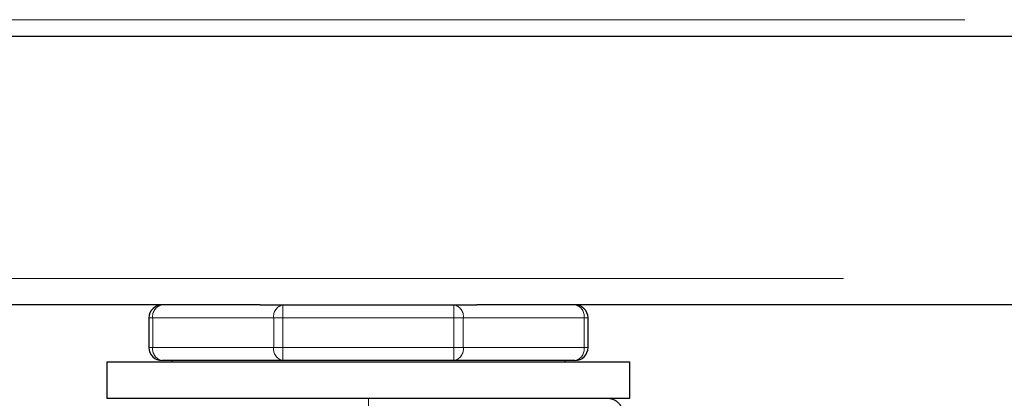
# Model space of a CAD drawing. Header units: millimetres. Extents: x 30 to 245, y 63 to 147.
# Tile 41 of 67: x 164.54 to 167.54, y 64.74 to 65.89. Entities that reach past the tile are written whole.
import ezdxf

# ---------------------------------------------------------------- set-up
doc = ezdxf.new("R2010")
doc.units = ezdxf.units.MM
doc.linetypes.add('PHANTOM', pattern=[12.7, 6.35, -1.27, 1.27, -1.27, 1.27, -1.27])

msp = doc.modelspace()

# ---------------------------------------------------------------- linework, layer by layer
at = {"color": 8, "linetype": 'PHANTOM', "lineweight": 18}
for p, q in [((161.0695, 65.8935), (192.2395, 65.8935)), ((192.4495, 65.1035), (161.0395, 65.1035)), ((165.3385, 64.9835), (165.3385, 65.0235)), ((165.8604, 65.0235), (165.8604, 64.9835)), ((164.9412, 64.9835), (164.9295, 64.9835)), ((164.9412, 64.9835), (165.3102, 64.9835)), ((164.9412, 64.8935), (164.9412, 64.9835)), ((165.3102, 64.9835), (165.3102, 64.8935)), ((165.3385, 64.9835), (165.3102, 64.9835)), ((165.3385, 64.8935), (165.3385, 64.9835)), ((165.3385, 64.9835), (165.8604, 64.9835)), ((165.8604, 64.9835), (165.8604, 64.8935)), ((165.8887, 64.9835), (165.8604, 64.9835)), ((165.8887, 64.8935), (165.8887, 64.9835)), ((165.8887, 64.9835), (166.2578, 64.9835)), ((166.2578, 64.9835), (166.2578, 64.8935)), ((166.2578, 64.9835), (166.2695, 64.9835)), ((164.9412, 64.8935), (164.9295, 64.8935)), ((164.9412, 64.8935), (165.3102, 64.8935)), ((165.3385, 64.8935), (165.3102, 64.8935)), ((165.3385, 64.8935), (165.8604, 64.8935)), ((165.3385, 64.8535), (165.3385, 64.8935)), ((165.8887, 64.8935), (165.8604, 64.8935)), ((165.8604, 64.8935), (165.8604, 64.8535)), ((165.8887, 64.8935), (166.2578, 64.8935)), ((166.2578, 64.8935), (166.2695, 64.8935))]:
    msp.add_line(p, q, dxfattribs=at)
at = {"color": 7, "linetype": 'Continuous', "lineweight": 25}
for p, q in [((161.0586, 65.8435), (192.2503, 65.8435)), ((165.2685, 65.0235), (161.0395, 65.0235)), ((165.2685, 65.0235), (165.3385, 65.0235)), ((165.3385, 65.0235), (165.8604, 65.0235)), ((165.8604, 65.0235), (165.9304, 65.0235)), ((180.2685, 65.0235), (165.9304, 65.0235)), ((164.9295, 64.9835), (164.9295, 64.8935)), ((166.2695, 64.8935), (166.2695, 64.9835)), ((164.8014, 64.85), (164.8014, 64.7384)), ((164.8014, 64.85), (166.3976, 64.85)), ((165.3385, 64.8535), (164.9695, 64.8535)), ((164.9995, 64.8535), (164.9995, 64.85)), ((165.8604, 64.8535), (165.3385, 64.8535)), ((166.2295, 64.8535), (165.8604, 64.8535)), ((166.1995, 64.85), (166.1995, 64.8535)), ((166.3976, 64.7384), (166.3976, 64.85)), ((164.8014, 64.7384), (166.3976, 64.7384))]:
    msp.add_line(p, q, dxfattribs=at)
for centre, start, end in [((164.9695, 64.9835), 90, 180), ((166.2295, 64.9835), 0, 90), ((164.9695, 64.8935), 180, 270), ((166.2295, 64.8935), 270, 360)]:
    msp.add_arc(centre, 0.04, start, end, dxfattribs=at)
at = {"color": 8, "linetype": 'PHANTOM', "lineweight": 18}
for centre, start, end in [((164.9765, 64.9885), 101.4205, 188.0498), ((165.3456, 64.9885), 101.4231, 188.0495), ((165.8534, 64.9885), 351.9505, 78.5769), ((166.2224, 64.9885), 351.9502, 78.5795), ((164.9765, 64.8885), 171.949, 258.5807), ((165.3456, 64.8885), 171.9493, 258.5781), ((165.8534, 64.8885), 281.4219, 8.0507), ((166.2224, 64.8885), 281.4193, 8.051)]:
    msp.add_arc(centre, 0.0357, start, end, dxfattribs=at)
msp.add_open_spline([(165.5995, 64.6864), (165.5995, 64.6938), (165.5995, 64.7091), (165.5995, 64.7266), (165.5995, 64.7367), (165.5995, 64.7379), (165.5995, 64.7384)], degree=3, knots=[0, 0, 0, 0, 0.270263, 0.562428, 0.789736, 1, 1, 1, 1], dxfattribs=at)
at = {"color": 7, "linetype": 'Continuous', "lineweight": 25}
msp.add_open_spline([(166.3785, 64.6864), (166.3778, 64.6929), (166.3767, 64.703), (166.3703, 64.7151), (166.3635, 64.7235), (166.3552, 64.7302), (166.3431, 64.7367), (166.333, 64.7377), (166.3265, 64.7384)], degree=3, knots=[0, 0, 0, 0, 0.239454, 0.368361, 0.500002, 0.631633, 0.760536, 1, 1, 1, 1], dxfattribs=at)

doc.saveas('drawing.dxf')
